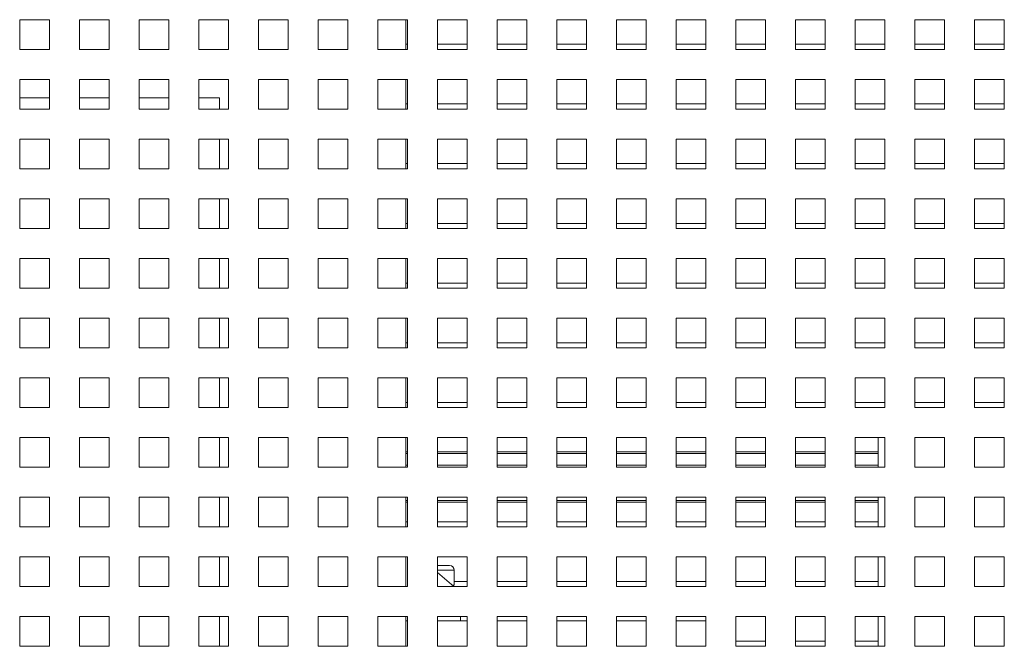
# Paper-space layout '4' of a CAD drawing. Header units: inches. Extents: x 1 to 109, y 1 to 85.
# Tile 13 of 49: x 53.1 to 58.6, y 23.7 to 27.2. Entities that reach past the tile are written whole.
import ezdxf

# ---------------------------------------------------------------- set-up
doc = ezdxf.new("R2010")
doc.units = ezdxf.units.IN
doc.header["$MEASUREMENT"] = 0

psp = doc.layouts.new('4')

# ---------------------------------------------------------------- linework, layer by layer
at = {"color": 7, "linetype": 'Continuous', "lineweight": 15, "ltscale": 5}
for p, q in [((53.0976, 27.202), (53.0976, 27.0354)), ((53.2642, 27.202), (53.0976, 27.202)), ((53.2642, 27.0354), (53.2642, 27.202)), ((53.4309, 27.202), (53.4309, 27.0354)), ((53.5976, 27.202), (53.4309, 27.202)), ((53.5976, 27.0354), (53.5976, 27.202)), ((53.7642, 27.202), (53.7642, 27.0354)), ((53.9309, 27.202), (53.7642, 27.202)), ((53.9309, 27.0354), (53.9309, 27.202)), ((54.0976, 27.202), (54.0976, 27.0354)), ((54.2642, 27.202), (54.0976, 27.202)), ((54.2642, 27.0354), (54.2642, 27.202)), ((54.4309, 27.202), (54.4309, 27.0354)), ((54.5976, 27.202), (54.4309, 27.202)), ((54.5976, 27.0354), (54.5976, 27.202)), ((54.7642, 27.202), (54.7642, 27.0354)), ((54.9309, 27.202), (54.7642, 27.202)), ((54.9309, 27.0354), (54.9309, 27.202)), ((55.0976, 27.202), (55.0976, 27.0354)), ((55.2642, 27.202), (55.0976, 27.202)), ((55.2551, 27.202), (55.2551, 27.0354)), ((55.2642, 27.0354), (55.2642, 27.202)), ((55.4309, 27.202), (55.4309, 27.0354)), ((55.5976, 27.202), (55.4309, 27.202)), ((55.5976, 27.0354), (55.5976, 27.202)), ((55.7642, 27.202), (55.7642, 27.0354)), ((55.9309, 27.202), (55.7642, 27.202)), ((55.9309, 27.0354), (55.9309, 27.202)), ((56.0976, 27.202), (56.0976, 27.0354)), ((56.2642, 27.202), (56.0976, 27.202)), ((56.2642, 27.0354), (56.2642, 27.202)), ((56.4309, 27.202), (56.4309, 27.0354)), ((56.5976, 27.202), (56.4309, 27.202)), ((56.5976, 27.0354), (56.5976, 27.202)), ((56.7642, 27.202), (56.7642, 27.0354)), ((56.9309, 27.202), (56.7642, 27.202)), ((56.9309, 27.0354), (56.9309, 27.202)), ((57.0976, 27.202), (57.0976, 27.0354)), ((57.2642, 27.202), (57.0976, 27.202)), ((57.2642, 27.0354), (57.2642, 27.202)), ((57.4309, 27.202), (57.4309, 27.0354)), ((57.5976, 27.202), (57.4309, 27.202)), ((57.5976, 27.0354), (57.5976, 27.202)), ((57.7642, 27.202), (57.7642, 27.0354)), ((57.9309, 27.202), (57.7642, 27.202)), ((57.9309, 27.0354), (57.9309, 27.202)), ((58.0976, 27.202), (58.0976, 27.0354)), ((58.2642, 27.202), (58.0976, 27.202)), ((58.2642, 27.0354), (58.2642, 27.202)), ((58.4309, 27.202), (58.4309, 27.0354)), ((58.5976, 27.202), (58.4309, 27.202)), ((58.5976, 27.0354), (58.5976, 27.202)), ((55.2642, 27.0645), (55.2551, 27.0645)), ((55.5976, 27.0645), (55.4311, 27.0645)), ((55.4311, 27.0645), (55.4311, 27.0354)), ((55.9309, 27.0645), (55.7644, 27.0645)), ((55.7644, 27.0645), (55.7644, 27.0354)), ((56.2642, 27.0645), (56.0977, 27.0645)), ((56.0977, 27.0645), (56.0977, 27.0354)), ((56.5976, 27.0645), (56.4311, 27.0645)), ((56.4311, 27.0645), (56.4311, 27.0354)), ((56.9309, 27.0645), (56.7644, 27.0645)), ((56.7644, 27.0645), (56.7644, 27.0354)), ((57.2642, 27.0645), (57.0977, 27.0645)), ((57.0977, 27.0645), (57.0977, 27.0354)), ((57.5976, 27.0645), (57.4311, 27.0645)), ((57.4311, 27.0645), (57.4311, 27.0354)), ((57.9309, 27.0645), (57.7644, 27.0645)), ((57.7644, 27.0645), (57.7644, 27.0354)), ((58.2642, 27.0645), (58.0977, 27.0645)), ((58.0977, 27.0645), (58.0977, 27.0354)), ((58.5976, 27.0645), (58.4311, 27.0645)), ((58.4311, 27.0645), (58.4311, 27.0354)), ((53.0976, 27.0354), (53.2642, 27.0354)), ((53.4309, 27.0354), (53.5976, 27.0354)), ((53.7642, 27.0354), (53.9309, 27.0354)), ((54.0976, 27.0354), (54.2642, 27.0354)), ((54.4309, 27.0354), (54.5976, 27.0354)), ((54.7642, 27.0354), (54.9309, 27.0354)), ((55.0976, 27.0354), (55.2642, 27.0354)), ((55.4309, 27.0354), (55.5976, 27.0354)), ((55.7642, 27.0354), (55.9309, 27.0354)), ((56.0976, 27.0354), (56.2642, 27.0354)), ((56.4309, 27.0354), (56.5976, 27.0354)), ((56.7642, 27.0354), (56.9309, 27.0354)), ((57.0976, 27.0354), (57.2642, 27.0354)), ((57.4309, 27.0354), (57.5976, 27.0354)), ((57.7642, 27.0354), (57.9309, 27.0354)), ((58.0976, 27.0354), (58.2642, 27.0354)), ((58.4309, 27.0354), (58.5976, 27.0354)), ((53.0976, 26.8687), (53.0976, 26.702)), ((53.2642, 26.8687), (53.0976, 26.8687)), ((53.2642, 26.702), (53.2642, 26.8687)), ((53.4309, 26.8687), (53.4309, 26.702)), ((53.5976, 26.8687), (53.4309, 26.8687)), ((53.5976, 26.702), (53.5976, 26.8687)), ((53.7642, 26.8687), (53.7642, 26.702)), ((53.9309, 26.8687), (53.7642, 26.8687)), ((53.9309, 26.702), (53.9309, 26.8687)), ((54.0976, 26.8687), (54.0976, 26.702)), ((54.2642, 26.8687), (54.0976, 26.8687)), ((54.2642, 26.702), (54.2642, 26.8687)), ((54.4309, 26.8687), (54.4309, 26.702)), ((54.5976, 26.8687), (54.4309, 26.8687)), ((54.5976, 26.702), (54.5976, 26.8687)), ((54.7642, 26.8687), (54.7642, 26.702)), ((54.9309, 26.8687), (54.7642, 26.8687)), ((54.9309, 26.702), (54.9309, 26.8687)), ((55.0976, 26.8687), (55.0976, 26.702)), ((55.2642, 26.8687), (55.0976, 26.8687)), ((55.2551, 26.8687), (55.2551, 26.702)), ((55.2642, 26.702), (55.2642, 26.8687)), ((55.4309, 26.8687), (55.4309, 26.702)), ((55.5976, 26.8687), (55.4309, 26.8687)), ((55.5976, 26.702), (55.5976, 26.8687)), ((55.7642, 26.8687), (55.7642, 26.702)), ((55.9309, 26.8687), (55.7642, 26.8687)), ((55.9309, 26.702), (55.9309, 26.8687)), ((56.0976, 26.8687), (56.0976, 26.702)), ((56.2642, 26.8687), (56.0976, 26.8687)), ((56.2642, 26.702), (56.2642, 26.8687)), ((56.4309, 26.8687), (56.4309, 26.702)), ((56.5976, 26.8687), (56.4309, 26.8687)), ((56.5976, 26.702), (56.5976, 26.8687)), ((56.7642, 26.8687), (56.7642, 26.702)), ((56.9309, 26.8687), (56.7642, 26.8687)), ((56.9309, 26.702), (56.9309, 26.8687)), ((57.0976, 26.8687), (57.0976, 26.702)), ((57.2642, 26.8687), (57.0976, 26.8687)), ((57.2642, 26.702), (57.2642, 26.8687)), ((57.4309, 26.8687), (57.4309, 26.702)), ((57.5976, 26.8687), (57.4309, 26.8687)), ((57.5976, 26.702), (57.5976, 26.8687)), ((57.7642, 26.8687), (57.7642, 26.702)), ((57.9309, 26.8687), (57.7642, 26.8687)), ((57.9309, 26.702), (57.9309, 26.8687)), ((58.0976, 26.8687), (58.0976, 26.702)), ((58.2642, 26.8687), (58.0976, 26.8687)), ((58.2642, 26.702), (58.2642, 26.8687)), ((58.4309, 26.8687), (58.4309, 26.702)), ((58.5976, 26.8687), (58.4309, 26.8687)), ((58.5976, 26.702), (58.5976, 26.8687)), ((53.0976, 26.7662), (53.2642, 26.7662)), ((53.4309, 26.7662), (53.5976, 26.7662)), ((53.7642, 26.7662), (53.9309, 26.7662)), ((54.0976, 26.7662), (54.2134, 26.7662)), ((54.2134, 26.7662), (54.2134, 26.702)), ((55.2642, 26.7312), (55.2551, 26.7312)), ((55.5976, 26.7312), (55.4311, 26.7312)), ((55.4311, 26.7312), (55.4311, 26.702)), ((55.9309, 26.7312), (55.7644, 26.7312)), ((55.7644, 26.7312), (55.7644, 26.702)), ((56.2642, 26.7312), (56.0977, 26.7312)), ((56.0977, 26.7312), (56.0977, 26.702)), ((56.5976, 26.7312), (56.4311, 26.7312)), ((56.4311, 26.7312), (56.4311, 26.702)), ((56.9309, 26.7312), (56.7644, 26.7312)), ((56.7644, 26.7312), (56.7644, 26.702)), ((57.2642, 26.7312), (57.0977, 26.7312)), ((57.0977, 26.7312), (57.0977, 26.702)), ((57.5976, 26.7312), (57.4311, 26.7312)), ((57.4311, 26.7312), (57.4311, 26.702)), ((57.9309, 26.7312), (57.7644, 26.7312)), ((57.7644, 26.7312), (57.7644, 26.702)), ((58.2642, 26.7312), (58.0977, 26.7312)), ((58.0977, 26.7312), (58.0977, 26.702)), ((58.5976, 26.7312), (58.4311, 26.7312)), ((58.4311, 26.7312), (58.4311, 26.702)), ((53.0976, 26.702), (53.2642, 26.702)), ((53.4309, 26.702), (53.5976, 26.702)), ((53.7642, 26.702), (53.9309, 26.702)), ((54.0976, 26.702), (54.2642, 26.702)), ((54.4309, 26.702), (54.5976, 26.702)), ((54.7642, 26.702), (54.9309, 26.702)), ((55.0976, 26.702), (55.2642, 26.702)), ((55.4309, 26.702), (55.5976, 26.702)), ((55.7642, 26.702), (55.9309, 26.702)), ((56.0976, 26.702), (56.2642, 26.702)), ((56.4309, 26.702), (56.5976, 26.702)), ((56.7642, 26.702), (56.9309, 26.702)), ((57.0976, 26.702), (57.2642, 26.702)), ((57.4309, 26.702), (57.5976, 26.702)), ((57.7642, 26.702), (57.9309, 26.702)), ((58.0976, 26.702), (58.2642, 26.702)), ((58.4309, 26.702), (58.5976, 26.702)), ((53.0976, 26.5354), (53.0976, 26.3687)), ((53.2642, 26.5354), (53.0976, 26.5354)), ((53.2642, 26.3687), (53.2642, 26.5354)), ((53.4309, 26.5354), (53.4309, 26.3687)), ((53.5976, 26.5354), (53.4309, 26.5354)), ((53.5976, 26.3687), (53.5976, 26.5354)), ((53.7642, 26.5354), (53.7642, 26.3687)), ((53.9309, 26.5354), (53.7642, 26.5354)), ((53.9309, 26.3687), (53.9309, 26.5354)), ((54.0976, 26.5354), (54.0976, 26.3687)), ((54.2642, 26.5354), (54.0976, 26.5354)), ((54.2134, 26.5354), (54.2134, 26.3687)), ((54.2642, 26.3687), (54.2642, 26.5354)), ((54.4309, 26.5354), (54.4309, 26.3687)), ((54.5976, 26.5354), (54.4309, 26.5354)), ((54.5976, 26.3687), (54.5976, 26.5354)), ((54.7642, 26.5354), (54.7642, 26.3687)), ((54.9309, 26.5354), (54.7642, 26.5354)), ((54.9309, 26.3687), (54.9309, 26.5354)), ((55.0976, 26.5354), (55.0976, 26.3687)), ((55.2642, 26.5354), (55.0976, 26.5354)), ((55.2551, 26.5354), (55.2551, 26.3687)), ((55.2642, 26.3687), (55.2642, 26.5354)), ((55.4309, 26.5354), (55.4309, 26.3687)), ((55.5976, 26.5354), (55.4309, 26.5354)), ((55.5976, 26.3687), (55.5976, 26.5354)), ((55.7642, 26.5354), (55.7642, 26.3687)), ((55.9309, 26.5354), (55.7642, 26.5354)), ((55.9309, 26.3687), (55.9309, 26.5354)), ((56.0976, 26.5354), (56.0976, 26.3687)), ((56.2642, 26.5354), (56.0976, 26.5354)), ((56.2642, 26.3687), (56.2642, 26.5354)), ((56.4309, 26.5354), (56.4309, 26.3687)), ((56.5976, 26.5354), (56.4309, 26.5354)), ((56.5976, 26.3687), (56.5976, 26.5354)), ((56.7642, 26.5354), (56.7642, 26.3687)), ((56.9309, 26.5354), (56.7642, 26.5354)), ((56.9309, 26.3687), (56.9309, 26.5354)), ((57.0976, 26.5354), (57.0976, 26.3687)), ((57.2642, 26.5354), (57.0976, 26.5354)), ((57.2642, 26.3687), (57.2642, 26.5354)), ((57.4309, 26.5354), (57.4309, 26.3687)), ((57.5976, 26.5354), (57.4309, 26.5354)), ((57.5976, 26.3687), (57.5976, 26.5354)), ((57.7642, 26.5354), (57.7642, 26.3687)), ((57.9309, 26.5354), (57.7642, 26.5354)), ((57.9309, 26.3687), (57.9309, 26.5354)), ((58.0976, 26.5354), (58.0976, 26.3687)), ((58.2642, 26.5354), (58.0976, 26.5354)), ((58.2642, 26.3687), (58.2642, 26.5354)), ((58.4309, 26.5354), (58.4309, 26.3687)), ((58.5976, 26.5354), (58.4309, 26.5354)), ((58.5976, 26.3687), (58.5976, 26.5354)), ((53.0976, 26.3687), (53.2642, 26.3687)), ((53.4309, 26.3687), (53.5976, 26.3687)), ((53.7642, 26.3687), (53.9309, 26.3687)), ((54.0976, 26.3687), (54.2642, 26.3687)), ((54.4309, 26.3687), (54.5976, 26.3687)), ((54.7642, 26.3687), (54.9309, 26.3687)), ((55.0976, 26.3687), (55.2642, 26.3687)), ((55.2642, 26.3979), (55.2551, 26.3979)), ((55.4309, 26.3687), (55.5976, 26.3687)), ((55.5976, 26.3979), (55.4311, 26.3979)), ((55.4311, 26.3979), (55.4311, 26.3687)), ((55.7642, 26.3687), (55.9309, 26.3687)), ((55.9309, 26.3979), (55.7644, 26.3979)), ((55.7644, 26.3979), (55.7644, 26.3687)), ((56.0976, 26.3687), (56.2642, 26.3687)), ((56.2642, 26.3979), (56.0977, 26.3979)), ((56.0977, 26.3979), (56.0977, 26.3687)), ((56.4309, 26.3687), (56.5976, 26.3687)), ((56.5976, 26.3979), (56.4311, 26.3979)), ((56.4311, 26.3979), (56.4311, 26.3687)), ((56.7642, 26.3687), (56.9309, 26.3687)), ((56.9309, 26.3979), (56.7644, 26.3979)), ((56.7644, 26.3979), (56.7644, 26.3687)), ((57.0976, 26.3687), (57.2642, 26.3687)), ((57.2642, 26.3979), (57.0977, 26.3979)), ((57.0977, 26.3979), (57.0977, 26.3687)), ((57.4309, 26.3687), (57.5976, 26.3687)), ((57.5976, 26.3979), (57.4311, 26.3979)), ((57.4311, 26.3979), (57.4311, 26.3687)), ((57.7642, 26.3687), (57.9309, 26.3687)), ((57.9309, 26.3979), (57.7644, 26.3979)), ((57.7644, 26.3979), (57.7644, 26.3687)), ((58.0976, 26.3687), (58.2642, 26.3687)), ((58.2642, 26.3979), (58.0977, 26.3979)), ((58.0977, 26.3979), (58.0977, 26.3687)), ((58.4309, 26.3687), (58.5976, 26.3687)), ((58.5976, 26.3979), (58.4311, 26.3979)), ((58.4311, 26.3979), (58.4311, 26.3687)), ((53.0976, 26.202), (53.0976, 26.0354)), ((53.2642, 26.202), (53.0976, 26.202)), ((53.2642, 26.0354), (53.2642, 26.202)), ((53.4309, 26.202), (53.4309, 26.0354)), ((53.5976, 26.202), (53.4309, 26.202)), ((53.5976, 26.0354), (53.5976, 26.202)), ((53.7642, 26.202), (53.7642, 26.0354)), ((53.9309, 26.202), (53.7642, 26.202)), ((53.9309, 26.0354), (53.9309, 26.202)), ((54.0976, 26.202), (54.0976, 26.0354)), ((54.2642, 26.202), (54.0976, 26.202)), ((54.2134, 26.202), (54.2134, 26.0354)), ((54.2642, 26.0354), (54.2642, 26.202)), ((54.4309, 26.202), (54.4309, 26.0354)), ((54.5976, 26.202), (54.4309, 26.202)), ((54.5976, 26.0354), (54.5976, 26.202)), ((54.7642, 26.202), (54.7642, 26.0354)), ((54.9309, 26.202), (54.7642, 26.202)), ((54.9309, 26.0354), (54.9309, 26.202)), ((55.0976, 26.202), (55.0976, 26.0354)), ((55.2642, 26.202), (55.0976, 26.202)), ((55.2551, 26.202), (55.2551, 26.0354)), ((55.2642, 26.0354), (55.2642, 26.202)), ((55.4309, 26.202), (55.4309, 26.0354)), ((55.5976, 26.202), (55.4309, 26.202)), ((55.5976, 26.0354), (55.5976, 26.202)), ((55.7642, 26.202), (55.7642, 26.0354)), ((55.9309, 26.202), (55.7642, 26.202)), ((55.9309, 26.0354), (55.9309, 26.202)), ((56.0976, 26.202), (56.0976, 26.0354)), ((56.2642, 26.202), (56.0976, 26.202)), ((56.2642, 26.0354), (56.2642, 26.202)), ((56.4309, 26.202), (56.4309, 26.0354)), ((56.5976, 26.202), (56.4309, 26.202)), ((56.5976, 26.0354), (56.5976, 26.202)), ((56.7642, 26.202), (56.7642, 26.0354)), ((56.9309, 26.202), (56.7642, 26.202)), ((56.9309, 26.0354), (56.9309, 26.202)), ((57.0976, 26.202), (57.0976, 26.0354)), ((57.2642, 26.202), (57.0976, 26.202)), ((57.2642, 26.0354), (57.2642, 26.202)), ((57.4309, 26.202), (57.4309, 26.0354)), ((57.5976, 26.202), (57.4309, 26.202)), ((57.5976, 26.0354), (57.5976, 26.202)), ((57.7642, 26.202), (57.7642, 26.0354)), ((57.9309, 26.202), (57.7642, 26.202)), ((57.9309, 26.0354), (57.9309, 26.202)), ((58.0976, 26.202), (58.0976, 26.0354)), ((58.2642, 26.202), (58.0976, 26.202)), ((58.2642, 26.0354), (58.2642, 26.202)), ((58.4309, 26.202), (58.4309, 26.0354)), ((58.5976, 26.202), (58.4309, 26.202)), ((58.5976, 26.0354), (58.5976, 26.202)), ((53.0976, 26.0354), (53.2642, 26.0354)), ((53.4309, 26.0354), (53.5976, 26.0354)), ((53.7642, 26.0354), (53.9309, 26.0354)), ((54.0976, 26.0354), (54.2642, 26.0354)), ((54.4309, 26.0354), (54.5976, 26.0354)), ((54.7642, 26.0354), (54.9309, 26.0354)), ((55.0976, 26.0354), (55.2642, 26.0354)), ((55.2642, 26.0645), (55.2551, 26.0645)), ((55.4309, 26.0354), (55.5976, 26.0354)), ((55.5976, 26.0645), (55.4311, 26.0645)), ((55.4311, 26.0645), (55.4311, 26.0354)), ((55.7642, 26.0354), (55.9309, 26.0354)), ((55.9309, 26.0645), (55.7644, 26.0645)), ((55.7644, 26.0645), (55.7644, 26.0354)), ((56.0976, 26.0354), (56.2642, 26.0354)), ((56.2642, 26.0645), (56.0977, 26.0645)), ((56.0977, 26.0645), (56.0977, 26.0354)), ((56.4309, 26.0354), (56.5976, 26.0354)), ((56.5976, 26.0645), (56.4311, 26.0645)), ((56.4311, 26.0645), (56.4311, 26.0354)), ((56.7642, 26.0354), (56.9309, 26.0354)), ((56.9309, 26.0645), (56.7644, 26.0645)), ((56.7644, 26.0645), (56.7644, 26.0354)), ((57.0976, 26.0354), (57.2642, 26.0354)), ((57.2642, 26.0645), (57.0977, 26.0645)), ((57.0977, 26.0645), (57.0977, 26.0354)), ((57.4309, 26.0354), (57.5976, 26.0354)), ((57.5976, 26.0645), (57.4311, 26.0645)), ((57.4311, 26.0645), (57.4311, 26.0354)), ((57.7642, 26.0354), (57.9309, 26.0354)), ((57.9309, 26.0645), (57.7644, 26.0645)), ((57.7644, 26.0645), (57.7644, 26.0354)), ((58.0976, 26.0354), (58.2642, 26.0354)), ((58.2642, 26.0645), (58.0977, 26.0645)), ((58.0977, 26.0645), (58.0977, 26.0354)), ((58.4309, 26.0354), (58.5976, 26.0354)), ((58.5976, 26.0645), (58.4311, 26.0645)), ((58.4311, 26.0645), (58.4311, 26.0354)), ((53.0976, 25.8687), (53.0976, 25.702)), ((53.2642, 25.8687), (53.0976, 25.8687)), ((53.2642, 25.702), (53.2642, 25.8687)), ((53.4309, 25.8687), (53.4309, 25.702)), ((53.5976, 25.8687), (53.4309, 25.8687)), ((53.5976, 25.702), (53.5976, 25.8687)), ((53.7642, 25.8687), (53.7642, 25.702)), ((53.9309, 25.8687), (53.7642, 25.8687)), ((53.9309, 25.702), (53.9309, 25.8687)), ((54.0976, 25.8687), (54.0976, 25.702)), ((54.2642, 25.8687), (54.0976, 25.8687)), ((54.2134, 25.8687), (54.2134, 25.702)), ((54.2642, 25.702), (54.2642, 25.8687)), ((54.4309, 25.8687), (54.4309, 25.702)), ((54.5976, 25.8687), (54.4309, 25.8687)), ((54.5976, 25.702), (54.5976, 25.8687)), ((54.7642, 25.8687), (54.7642, 25.702)), ((54.9309, 25.8687), (54.7642, 25.8687)), ((54.9309, 25.702), (54.9309, 25.8687)), ((55.0976, 25.8687), (55.0976, 25.702)), ((55.2642, 25.8687), (55.0976, 25.8687)), ((55.2551, 25.8687), (55.2551, 25.702)), ((55.2642, 25.702), (55.2642, 25.8687)), ((55.4309, 25.8687), (55.4309, 25.702)), ((55.5976, 25.8687), (55.4309, 25.8687)), ((55.5976, 25.702), (55.5976, 25.8687)), ((55.7642, 25.8687), (55.7642, 25.702)), ((55.9309, 25.8687), (55.7642, 25.8687)), ((55.9309, 25.702), (55.9309, 25.8687)), ((56.0976, 25.8687), (56.0976, 25.702)), ((56.2642, 25.8687), (56.0976, 25.8687)), ((56.2642, 25.702), (56.2642, 25.8687)), ((56.4309, 25.8687), (56.4309, 25.702)), ((56.5976, 25.8687), (56.4309, 25.8687)), ((56.5976, 25.702), (56.5976, 25.8687)), ((56.7642, 25.8687), (56.7642, 25.702)), ((56.9309, 25.8687), (56.7642, 25.8687)), ((56.9309, 25.702), (56.9309, 25.8687)), ((57.0976, 25.8687), (57.0976, 25.702)), ((57.2642, 25.8687), (57.0976, 25.8687)), ((57.2642, 25.702), (57.2642, 25.8687)), ((57.4309, 25.8687), (57.4309, 25.702)), ((57.5976, 25.8687), (57.4309, 25.8687)), ((57.5976, 25.702), (57.5976, 25.8687)), ((57.7642, 25.8687), (57.7642, 25.702)), ((57.9309, 25.8687), (57.7642, 25.8687)), ((57.9309, 25.702), (57.9309, 25.8687)), ((58.0976, 25.8687), (58.0976, 25.702)), ((58.2642, 25.8687), (58.0976, 25.8687)), ((58.2642, 25.702), (58.2642, 25.8687)), ((58.4309, 25.8687), (58.4309, 25.702)), ((58.5976, 25.8687), (58.4309, 25.8687)), ((58.5976, 25.702), (58.5976, 25.8687)), ((53.0976, 25.702), (53.2642, 25.702)), ((53.4309, 25.702), (53.5976, 25.702)), ((53.7642, 25.702), (53.9309, 25.702)), ((54.0976, 25.702), (54.2642, 25.702)), ((54.4309, 25.702), (54.5976, 25.702)), ((54.7642, 25.702), (54.9309, 25.702)), ((55.0976, 25.702), (55.2642, 25.702)), ((55.2642, 25.7312), (55.2551, 25.7312)), ((55.4309, 25.702), (55.5976, 25.702)), ((55.5976, 25.7312), (55.4311, 25.7312)), ((55.4311, 25.7312), (55.4311, 25.702)), ((55.7642, 25.702), (55.9309, 25.702)), ((55.9309, 25.7312), (55.7644, 25.7312)), ((55.7644, 25.7312), (55.7644, 25.702)), ((56.0976, 25.702), (56.2642, 25.702)), ((56.2642, 25.7312), (56.0977, 25.7312)), ((56.0977, 25.7312), (56.0977, 25.702)), ((56.4309, 25.702), (56.5976, 25.702)), ((56.5976, 25.7312), (56.4311, 25.7312)), ((56.4311, 25.7312), (56.4311, 25.702)), ((56.7642, 25.702), (56.9309, 25.702)), ((56.9309, 25.7312), (56.7644, 25.7312)), ((56.7644, 25.7312), (56.7644, 25.702)), ((57.0976, 25.702), (57.2642, 25.702)), ((57.2642, 25.7312), (57.0977, 25.7312)), ((57.0977, 25.7312), (57.0977, 25.702)), ((57.4309, 25.702), (57.5976, 25.702)), ((57.5976, 25.7312), (57.4311, 25.7312)), ((57.4311, 25.7312), (57.4311, 25.702)), ((57.7642, 25.702), (57.9309, 25.702)), ((57.9309, 25.7312), (57.7644, 25.7312)), ((57.7644, 25.7312), (57.7644, 25.702)), ((58.0976, 25.702), (58.2642, 25.702)), ((58.2642, 25.7312), (58.0977, 25.7312)), ((58.0977, 25.7312), (58.0977, 25.702)), ((58.4309, 25.702), (58.5976, 25.702)), ((58.5976, 25.7312), (58.4311, 25.7312)), ((58.4311, 25.7312), (58.4311, 25.702)), ((53.0976, 25.5354), (53.0976, 25.3687)), ((53.2642, 25.5354), (53.0976, 25.5354)), ((53.2642, 25.3687), (53.2642, 25.5354)), ((53.4309, 25.5354), (53.4309, 25.3687)), ((53.5976, 25.5354), (53.4309, 25.5354)), ((53.5976, 25.3687), (53.5976, 25.5354)), ((53.7642, 25.5354), (53.7642, 25.3687)), ((53.9309, 25.5354), (53.7642, 25.5354)), ((53.9309, 25.3687), (53.9309, 25.5354)), ((54.0976, 25.5354), (54.0976, 25.3687)), ((54.2642, 25.5354), (54.0976, 25.5354)), ((54.2134, 25.5354), (54.2134, 25.3687)), ((54.2642, 25.3687), (54.2642, 25.5354)), ((54.4309, 25.5354), (54.4309, 25.3687)), ((54.5976, 25.5354), (54.4309, 25.5354)), ((54.5976, 25.3687), (54.5976, 25.5354)), ((54.7642, 25.5354), (54.7642, 25.3687)), ((54.9309, 25.5354), (54.7642, 25.5354)), ((54.9309, 25.3687), (54.9309, 25.5354)), ((55.0976, 25.5354), (55.0976, 25.3687)), ((55.2642, 25.5354), (55.0976, 25.5354)), ((55.2551, 25.5354), (55.2551, 25.3687)), ((55.2642, 25.3687), (55.2642, 25.5354)), ((55.4309, 25.5354), (55.4309, 25.3687)), ((55.5976, 25.5354), (55.4309, 25.5354)), ((55.5976, 25.3687), (55.5976, 25.5354)), ((55.7642, 25.5354), (55.7642, 25.3687)), ((55.9309, 25.5354), (55.7642, 25.5354)), ((55.9309, 25.3687), (55.9309, 25.5354)), ((56.0976, 25.5354), (56.0976, 25.3687)), ((56.2642, 25.5354), (56.0976, 25.5354)), ((56.2642, 25.3687), (56.2642, 25.5354)), ((56.4309, 25.5354), (56.4309, 25.3687)), ((56.5976, 25.5354), (56.4309, 25.5354)), ((56.5976, 25.3687), (56.5976, 25.5354)), ((56.7642, 25.5354), (56.7642, 25.3687)), ((56.9309, 25.5354), (56.7642, 25.5354)), ((56.9309, 25.3687), (56.9309, 25.5354)), ((57.0976, 25.5354), (57.0976, 25.3687)), ((57.2642, 25.5354), (57.0976, 25.5354)), ((57.2642, 25.3687), (57.2642, 25.5354)), ((57.4309, 25.5354), (57.4309, 25.3687)), ((57.5976, 25.5354), (57.4309, 25.5354)), ((57.5976, 25.3687), (57.5976, 25.5354)), ((57.7642, 25.5354), (57.7642, 25.3687)), ((57.9309, 25.5354), (57.7642, 25.5354)), ((57.9309, 25.3687), (57.9309, 25.5354)), ((58.0976, 25.5354), (58.0976, 25.3687)), ((58.2642, 25.5354), (58.0976, 25.5354)), ((58.2642, 25.3687), (58.2642, 25.5354)), ((58.4309, 25.5354), (58.4309, 25.3687)), ((58.5976, 25.5354), (58.4309, 25.5354)), ((58.5976, 25.3687), (58.5976, 25.5354)), ((53.0976, 25.3687), (53.2642, 25.3687)), ((53.4309, 25.3687), (53.5976, 25.3687)), ((53.7642, 25.3687), (53.9309, 25.3687)), ((54.0976, 25.3687), (54.2642, 25.3687)), ((54.4309, 25.3687), (54.5976, 25.3687)), ((54.7642, 25.3687), (54.9309, 25.3687)), ((55.0976, 25.3687), (55.2642, 25.3687)), ((55.2642, 25.3979), (55.2551, 25.3979)), ((55.4309, 25.3687), (55.5976, 25.3687)), ((55.5976, 25.3979), (55.4311, 25.3979)), ((55.4311, 25.3979), (55.4311, 25.3687)), ((55.7642, 25.3687), (55.9309, 25.3687)), ((55.9309, 25.3979), (55.7644, 25.3979)), ((55.7644, 25.3979), (55.7644, 25.3687)), ((56.0976, 25.3687), (56.2642, 25.3687)), ((56.2642, 25.3979), (56.0977, 25.3979)), ((56.0977, 25.3979), (56.0977, 25.3687)), ((56.4309, 25.3687), (56.5976, 25.3687)), ((56.5976, 25.3979), (56.4311, 25.3979)), ((56.4311, 25.3979), (56.4311, 25.3687)), ((56.7642, 25.3687), (56.9309, 25.3687)), ((56.9309, 25.3979), (56.7644, 25.3979)), ((56.7644, 25.3979), (56.7644, 25.3687)), ((57.0976, 25.3687), (57.2642, 25.3687)), ((57.2642, 25.3979), (57.0977, 25.3979)), ((57.0977, 25.3979), (57.0977, 25.3687)), ((57.4309, 25.3687), (57.5976, 25.3687)), ((57.5976, 25.3979), (57.4311, 25.3979)), ((57.4311, 25.3979), (57.4311, 25.3687)), ((57.7642, 25.3687), (57.9309, 25.3687)), ((57.9309, 25.3979), (57.7644, 25.3979)), ((57.7644, 25.3979), (57.7644, 25.3687)), ((58.0976, 25.3687), (58.2642, 25.3687)), ((58.2642, 25.3979), (58.0977, 25.3979)), ((58.0977, 25.3979), (58.0977, 25.3687)), ((58.4309, 25.3687), (58.5976, 25.3687)), ((58.5976, 25.3979), (58.4311, 25.3979)), ((58.4311, 25.3979), (58.4311, 25.3687)), ((53.0976, 25.202), (53.0976, 25.0354)), ((53.2642, 25.202), (53.0976, 25.202)), ((53.2642, 25.0354), (53.2642, 25.202)), ((53.4309, 25.202), (53.4309, 25.0354)), ((53.5976, 25.202), (53.4309, 25.202)), ((53.5976, 25.0354), (53.5976, 25.202)), ((53.7642, 25.202), (53.7642, 25.0354)), ((53.9309, 25.202), (53.7642, 25.202)), ((53.9309, 25.0354), (53.9309, 25.202)), ((54.0976, 25.202), (54.0976, 25.0354)), ((54.2642, 25.202), (54.0976, 25.202)), ((54.2134, 25.202), (54.2134, 25.0354)), ((54.2642, 25.0354), (54.2642, 25.202)), ((54.4309, 25.202), (54.4309, 25.0354)), ((54.5976, 25.202), (54.4309, 25.202)), ((54.5976, 25.0354), (54.5976, 25.202)), ((54.7642, 25.202), (54.7642, 25.0354)), ((54.9309, 25.202), (54.7642, 25.202)), ((54.9309, 25.0354), (54.9309, 25.202)), ((55.0976, 25.202), (55.0976, 25.0354)), ((55.2642, 25.202), (55.0976, 25.202)), ((55.2551, 25.202), (55.2551, 25.0354)), ((55.2642, 25.0354), (55.2642, 25.202)), ((55.4309, 25.202), (55.4309, 25.0354)), ((55.5976, 25.202), (55.4309, 25.202)), ((55.5976, 25.0354), (55.5976, 25.202)), ((55.7642, 25.202), (55.7642, 25.0354)), ((55.9309, 25.202), (55.7642, 25.202)), ((55.9309, 25.0354), (55.9309, 25.202)), ((56.0976, 25.202), (56.0976, 25.0354)), ((56.2642, 25.202), (56.0976, 25.202)), ((56.2642, 25.0354), (56.2642, 25.202)), ((56.4309, 25.202), (56.4309, 25.0354)), ((56.5976, 25.202), (56.4309, 25.202)), ((56.5976, 25.0354), (56.5976, 25.202)), ((56.7642, 25.202), (56.7642, 25.0354)), ((56.9309, 25.202), (56.7642, 25.202)), ((56.9309, 25.0354), (56.9309, 25.202)), ((57.0976, 25.202), (57.0976, 25.0354)), ((57.2642, 25.202), (57.0976, 25.202)), ((57.2642, 25.0354), (57.2642, 25.202)), ((57.4309, 25.202), (57.4309, 25.0354)), ((57.5976, 25.202), (57.4309, 25.202)), ((57.5976, 25.0354), (57.5976, 25.202)), ((57.7642, 25.202), (57.7642, 25.0354)), ((57.9309, 25.202), (57.7642, 25.202)), ((57.9309, 25.0354), (57.9309, 25.202)), ((58.0976, 25.202), (58.0976, 25.0354)), ((58.2642, 25.202), (58.0976, 25.202)), ((58.2642, 25.0354), (58.2642, 25.202)), ((58.4309, 25.202), (58.4309, 25.0354)), ((58.5976, 25.202), (58.4309, 25.202)), ((58.5976, 25.0354), (58.5976, 25.202)), ((53.0976, 25.0354), (53.2642, 25.0354)), ((53.4309, 25.0354), (53.5976, 25.0354)), ((53.7642, 25.0354), (53.9309, 25.0354)), ((54.0976, 25.0354), (54.2642, 25.0354)), ((54.4309, 25.0354), (54.5976, 25.0354)), ((54.7642, 25.0354), (54.9309, 25.0354)), ((55.0976, 25.0354), (55.2642, 25.0354)), ((55.2642, 25.0645), (55.2551, 25.0645)), ((55.4309, 25.0354), (55.5976, 25.0354)), ((55.5976, 25.0645), (55.4311, 25.0645)), ((55.4311, 25.0645), (55.4311, 25.0354)), ((55.7642, 25.0354), (55.9309, 25.0354)), ((55.9309, 25.0645), (55.7644, 25.0645)), ((55.7644, 25.0645), (55.7644, 25.0354)), ((56.0976, 25.0354), (56.2642, 25.0354)), ((56.2642, 25.0645), (56.0977, 25.0645)), ((56.0977, 25.0645), (56.0977, 25.0354)), ((56.4309, 25.0354), (56.5976, 25.0354)), ((56.5976, 25.0645), (56.4311, 25.0645)), ((56.4311, 25.0645), (56.4311, 25.0354)), ((56.7642, 25.0354), (56.9309, 25.0354)), ((56.9309, 25.0645), (56.7644, 25.0645)), ((56.7644, 25.0645), (56.7644, 25.0354)), ((57.0976, 25.0354), (57.2642, 25.0354)), ((57.2642, 25.0645), (57.0977, 25.0645)), ((57.0977, 25.0645), (57.0977, 25.0354)), ((57.4309, 25.0354), (57.5976, 25.0354)), ((57.5976, 25.0645), (57.4311, 25.0645)), ((57.4311, 25.0645), (57.4311, 25.0354)), ((57.7642, 25.0354), (57.9309, 25.0354)), ((57.9309, 25.0645), (57.7644, 25.0645)), ((57.7644, 25.0645), (57.7644, 25.0354)), ((58.0976, 25.0354), (58.2642, 25.0354)), ((58.2642, 25.0645), (58.0977, 25.0645)), ((58.0977, 25.0645), (58.0977, 25.0354)), ((58.4309, 25.0354), (58.5976, 25.0354)), ((58.5976, 25.0645), (58.4311, 25.0645)), ((58.4311, 25.0645), (58.4311, 25.0354)), ((53.0976, 24.8687), (53.0976, 24.702)), ((53.2642, 24.8687), (53.0976, 24.8687)), ((53.2642, 24.702), (53.2642, 24.8687)), ((53.4309, 24.8687), (53.4309, 24.702)), ((53.5976, 24.8687), (53.4309, 24.8687)), ((53.5976, 24.702), (53.5976, 24.8687)), ((53.7642, 24.8687), (53.7642, 24.702)), ((53.9309, 24.8687), (53.7642, 24.8687)), ((53.9309, 24.702), (53.9309, 24.8687)), ((54.0976, 24.8687), (54.0976, 24.702)), ((54.2642, 24.8687), (54.0976, 24.8687)), ((54.2134, 24.8687), (54.2134, 24.702)), ((54.2642, 24.702), (54.2642, 24.8687)), ((54.4309, 24.8687), (54.4309, 24.702)), ((54.5976, 24.8687), (54.4309, 24.8687)), ((54.5976, 24.702), (54.5976, 24.8687)), ((54.7642, 24.8687), (54.7642, 24.702)), ((54.9309, 24.8687), (54.7642, 24.8687)), ((54.9309, 24.702), (54.9309, 24.8687)), ((55.0976, 24.8687), (55.0976, 24.702)), ((55.2642, 24.8687), (55.0976, 24.8687)), ((55.2551, 24.8687), (55.2551, 24.702)), ((55.2642, 24.702), (55.2642, 24.8687)), ((55.4309, 24.8687), (55.4309, 24.702)), ((55.5976, 24.8687), (55.4309, 24.8687)), ((55.5976, 24.702), (55.5976, 24.8687)), ((55.7642, 24.8687), (55.7642, 24.702)), ((55.9309, 24.8687), (55.7642, 24.8687)), ((55.9309, 24.702), (55.9309, 24.8687)), ((56.0976, 24.8687), (56.0976, 24.702)), ((56.2642, 24.8687), (56.0976, 24.8687)), ((56.2642, 24.702), (56.2642, 24.8687)), ((56.4309, 24.8687), (56.4309, 24.702)), ((56.5976, 24.8687), (56.4309, 24.8687)), ((56.5976, 24.702), (56.5976, 24.8687)), ((56.7642, 24.8687), (56.7642, 24.702)), ((56.9309, 24.8687), (56.7642, 24.8687)), ((56.9309, 24.702), (56.9309, 24.8687)), ((57.0976, 24.8687), (57.0976, 24.702)), ((57.2642, 24.8687), (57.0976, 24.8687)), ((57.2642, 24.702), (57.2642, 24.8687)), ((57.4309, 24.8687), (57.4309, 24.702)), ((57.5976, 24.8687), (57.4309, 24.8687)), ((57.5976, 24.702), (57.5976, 24.8687)), ((57.7642, 24.8687), (57.7642, 24.702)), ((57.9309, 24.8687), (57.7642, 24.8687)), ((57.8934, 24.8687), (57.8934, 24.702)), ((57.9309, 24.702), (57.9309, 24.8687)), ((58.0976, 24.8687), (58.0976, 24.702)), ((58.2642, 24.8687), (58.0976, 24.8687)), ((58.2642, 24.702), (58.2642, 24.8687)), ((58.4309, 24.8687), (58.4309, 24.702)), ((58.5976, 24.8687), (58.4309, 24.8687)), ((58.5976, 24.702), (58.5976, 24.8687)), ((55.2642, 24.7879), (55.2551, 24.7879)), ((55.5976, 24.7879), (55.4309, 24.7879)), ((55.9309, 24.7879), (55.7642, 24.7879)), ((56.2642, 24.7879), (56.0976, 24.7879)), ((56.5976, 24.7879), (56.4309, 24.7879)), ((56.9309, 24.7879), (56.7642, 24.7879)), ((57.2642, 24.7879), (57.0976, 24.7879)), ((57.5976, 24.7879), (57.4309, 24.7879)), ((57.8934, 24.7879), (57.7642, 24.7879)), ((53.0976, 24.702), (53.2642, 24.702)), ((53.4309, 24.702), (53.5976, 24.702)), ((53.7642, 24.702), (53.9309, 24.702)), ((54.0976, 24.702), (54.2642, 24.702)), ((54.4309, 24.702), (54.5976, 24.702)), ((54.7642, 24.702), (54.9309, 24.702)), ((55.0976, 24.702), (55.2642, 24.702)), ((55.4309, 24.702), (55.5976, 24.702)), ((55.7642, 24.702), (55.9309, 24.702)), ((56.0976, 24.702), (56.2642, 24.702)), ((56.4309, 24.702), (56.5976, 24.702)), ((56.7642, 24.702), (56.9309, 24.702)), ((57.0976, 24.702), (57.2642, 24.702)), ((57.4309, 24.702), (57.5976, 24.702)), ((57.7642, 24.702), (57.9309, 24.702)), ((58.0976, 24.702), (58.2642, 24.702)), ((58.4309, 24.702), (58.5976, 24.702)), ((53.0976, 24.5354), (53.0976, 24.3687)), ((53.2642, 24.5354), (53.0976, 24.5354)), ((53.2642, 24.3687), (53.2642, 24.5354)), ((53.4309, 24.5354), (53.4309, 24.3687)), ((53.5976, 24.5354), (53.4309, 24.5354)), ((53.5976, 24.3687), (53.5976, 24.5354)), ((53.7642, 24.5354), (53.7642, 24.3687)), ((53.9309, 24.5354), (53.7642, 24.5354)), ((53.9309, 24.3687), (53.9309, 24.5354)), ((54.0976, 24.5354), (54.0976, 24.3687)), ((54.2642, 24.5354), (54.0976, 24.5354)), ((54.2134, 24.5354), (54.2134, 24.3687)), ((54.2642, 24.3687), (54.2642, 24.5354)), ((54.4309, 24.5354), (54.4309, 24.3687)), ((54.5976, 24.5354), (54.4309, 24.5354)), ((54.5976, 24.3687), (54.5976, 24.5354)), ((54.7642, 24.5354), (54.7642, 24.3687)), ((54.9309, 24.5354), (54.7642, 24.5354)), ((54.9309, 24.3687), (54.9309, 24.5354)), ((55.0976, 24.5354), (55.0976, 24.3687)), ((55.2642, 24.5354), (55.0976, 24.5354)), ((55.2551, 24.5354), (55.2551, 24.3687)), ((55.2642, 24.3687), (55.2642, 24.5354)), ((55.4309, 24.5354), (55.4309, 24.3687)), ((55.5976, 24.5354), (55.4309, 24.5354)), ((55.5976, 24.3687), (55.5976, 24.5354)), ((55.7642, 24.5354), (55.7642, 24.3687)), ((55.9309, 24.5354), (55.7642, 24.5354)), ((55.9309, 24.3687), (55.9309, 24.5354)), ((56.0976, 24.5354), (56.0976, 24.3687)), ((56.2642, 24.5354), (56.0976, 24.5354)), ((56.2642, 24.3687), (56.2642, 24.5354)), ((56.4309, 24.5354), (56.4309, 24.3687)), ((56.5976, 24.5354), (56.4309, 24.5354)), ((56.5976, 24.3687), (56.5976, 24.5354)), ((56.7642, 24.5354), (56.7642, 24.3687)), ((56.9309, 24.5354), (56.7642, 24.5354)), ((56.9309, 24.3687), (56.9309, 24.5354)), ((57.0976, 24.5354), (57.0976, 24.3687)), ((57.2642, 24.5354), (57.0976, 24.5354)), ((57.2642, 24.3687), (57.2642, 24.5354)), ((57.4309, 24.5354), (57.4309, 24.3687)), ((57.5976, 24.5354), (57.4309, 24.5354)), ((57.5976, 24.3687), (57.5976, 24.5354)), ((57.7642, 24.5354), (57.7642, 24.3687)), ((57.9309, 24.5354), (57.7642, 24.5354)), ((57.8934, 24.5354), (57.8934, 24.3687)), ((57.9309, 24.3687), (57.9309, 24.5354)), ((58.0976, 24.5354), (58.0976, 24.3687)), ((58.2642, 24.5354), (58.0976, 24.5354)), ((58.2642, 24.3687), (58.2642, 24.5354)), ((58.4309, 24.5354), (58.4309, 24.3687)), ((58.5976, 24.5354), (58.4309, 24.5354)), ((58.5976, 24.3687), (58.5976, 24.5354)), ((55.2551, 24.5079), (55.2642, 24.5079)), ((55.4309, 24.5079), (55.5976, 24.5079)), ((55.7642, 24.5079), (55.9309, 24.5079)), ((56.0976, 24.5079), (56.2642, 24.5079)), ((56.4309, 24.5079), (56.5976, 24.5079)), ((56.7642, 24.5079), (56.9309, 24.5079)), ((57.0976, 24.5079), (57.2642, 24.5079)), ((57.4309, 24.5079), (57.5976, 24.5079)), ((57.7642, 24.5079), (57.8934, 24.5079)), ((53.0976, 24.3687), (53.2642, 24.3687)), ((53.4309, 24.3687), (53.5976, 24.3687)), ((53.7642, 24.3687), (53.9309, 24.3687)), ((54.0976, 24.3687), (54.2642, 24.3687)), ((54.4309, 24.3687), (54.5976, 24.3687)), ((54.7642, 24.3687), (54.9309, 24.3687)), ((55.0976, 24.3687), (55.2642, 24.3687)), ((55.2642, 24.3979), (55.2551, 24.3979)), ((55.4309, 24.3687), (55.5976, 24.3687)), ((55.5976, 24.3979), (55.4311, 24.3979)), ((55.4311, 24.3979), (55.4311, 24.3687)), ((55.7642, 24.3687), (55.9309, 24.3687)), ((55.9309, 24.3979), (55.7644, 24.3979)), ((55.7644, 24.3979), (55.7644, 24.3687)), ((56.0976, 24.3687), (56.2642, 24.3687)), ((56.2642, 24.3979), (56.0977, 24.3979)), ((56.0977, 24.3979), (56.0977, 24.3687)), ((56.4309, 24.3687), (56.5976, 24.3687)), ((56.5976, 24.3979), (56.4311, 24.3979)), ((56.4311, 24.3979), (56.4311, 24.3687)), ((56.7642, 24.3687), (56.9309, 24.3687)), ((56.9309, 24.3979), (56.7644, 24.3979)), ((56.7644, 24.3979), (56.7644, 24.3687)), ((57.0976, 24.3687), (57.2642, 24.3687)), ((57.2642, 24.3979), (57.0977, 24.3979)), ((57.0977, 24.3979), (57.0977, 24.3687)), ((57.4309, 24.3687), (57.5976, 24.3687)), ((57.5976, 24.3979), (57.4311, 24.3979)), ((57.4311, 24.3979), (57.4311, 24.3687)), ((57.7642, 24.3687), (57.9309, 24.3687)), ((57.8934, 24.3979), (57.7644, 24.3979)), ((57.7644, 24.3979), (57.7644, 24.3687)), ((58.0976, 24.3687), (58.2642, 24.3687)), ((58.4309, 24.3687), (58.5976, 24.3687)), ((53.0976, 24.202), (53.0976, 24.0354)), ((53.2642, 24.202), (53.0976, 24.202)), ((53.2642, 24.0354), (53.2642, 24.202)), ((53.4309, 24.202), (53.4309, 24.0354)), ((53.5976, 24.202), (53.4309, 24.202)), ((53.5976, 24.0354), (53.5976, 24.202)), ((53.7642, 24.202), (53.7642, 24.0354)), ((53.9309, 24.202), (53.7642, 24.202)), ((53.9309, 24.0354), (53.9309, 24.202)), ((54.0976, 24.202), (54.0976, 24.0354)), ((54.2642, 24.202), (54.0976, 24.202)), ((54.2134, 24.202), (54.2134, 24.0354)), ((54.2642, 24.0354), (54.2642, 24.202)), ((54.4309, 24.202), (54.4309, 24.0354)), ((54.5976, 24.202), (54.4309, 24.202)), ((54.5976, 24.0354), (54.5976, 24.202)), ((54.7642, 24.202), (54.7642, 24.0354)), ((54.9309, 24.202), (54.7642, 24.202)), ((54.9309, 24.0354), (54.9309, 24.202)), ((55.0976, 24.202), (55.0976, 24.0354)), ((55.2642, 24.202), (55.0976, 24.202)), ((55.2551, 24.202), (55.2551, 24.0354)), ((55.2642, 24.0354), (55.2642, 24.202)), ((55.4309, 24.202), (55.4309, 24.0354)), ((55.5976, 24.202), (55.4309, 24.202)), ((55.5976, 24.0354), (55.5976, 24.202)), ((55.7642, 24.202), (55.7642, 24.0354)), ((55.9309, 24.202), (55.7642, 24.202)), ((55.9309, 24.0354), (55.9309, 24.202)), ((56.0976, 24.202), (56.0976, 24.0354)), ((56.2642, 24.202), (56.0976, 24.202)), ((56.2642, 24.0354), (56.2642, 24.202)), ((56.4309, 24.202), (56.4309, 24.0354)), ((56.5976, 24.202), (56.4309, 24.202)), ((56.5976, 24.0354), (56.5976, 24.202)), ((56.7642, 24.202), (56.7642, 24.0354)), ((56.9309, 24.202), (56.7642, 24.202)), ((56.9309, 24.0354), (56.9309, 24.202)), ((57.0976, 24.202), (57.0976, 24.0354)), ((57.2642, 24.202), (57.0976, 24.202)), ((57.2642, 24.0354), (57.2642, 24.202)), ((57.4309, 24.202), (57.4309, 24.0354)), ((57.5976, 24.202), (57.4309, 24.202)), ((57.5976, 24.0354), (57.5976, 24.202)), ((57.7642, 24.202), (57.7642, 24.0354)), ((57.9309, 24.202), (57.7642, 24.202)), ((57.8934, 24.202), (57.8934, 24.0354)), ((57.9309, 24.0354), (57.9309, 24.202)), ((58.0976, 24.202), (58.0976, 24.0354)), ((58.2642, 24.202), (58.0976, 24.202)), ((58.2642, 24.0354), (58.2642, 24.202)), ((58.4309, 24.202), (58.4309, 24.0354)), ((58.5976, 24.202), (58.4309, 24.202)), ((58.5976, 24.0354), (58.5976, 24.202)), ((55.4309, 24.1526), (55.4773, 24.1526)), ((55.4773, 24.1526), (55.4992, 24.1526)), ((55.4309, 24.1146), (55.523, 24.0354)), ((55.5242, 24.0426), (55.5242, 24.1276)), ((53.0976, 24.0354), (53.2642, 24.0354)), ((53.4309, 24.0354), (53.5976, 24.0354)), ((53.7642, 24.0354), (53.9309, 24.0354)), ((54.0976, 24.0354), (54.2642, 24.0354)), ((54.4309, 24.0354), (54.5976, 24.0354)), ((54.7642, 24.0354), (54.9309, 24.0354)), ((55.0976, 24.0354), (55.2642, 24.0354)), ((55.4309, 24.0354), (55.5976, 24.0354)), ((55.5242, 24.0426), (55.5146, 24.0426)), ((55.5205, 24.0375), (55.5205, 24.0426)), ((55.5976, 24.0645), (55.5242, 24.0645)), ((55.7642, 24.0354), (55.9309, 24.0354)), ((55.9309, 24.0645), (55.7644, 24.0645)), ((55.7644, 24.0645), (55.7644, 24.0354)), ((56.0976, 24.0354), (56.2642, 24.0354)), ((56.2642, 24.0645), (56.0977, 24.0645)), ((56.0977, 24.0645), (56.0977, 24.0354)), ((56.4309, 24.0354), (56.5976, 24.0354)), ((56.5976, 24.0645), (56.4311, 24.0645)), ((56.4311, 24.0645), (56.4311, 24.0354)), ((56.7642, 24.0354), (56.9309, 24.0354)), ((56.9309, 24.0645), (56.7644, 24.0645)), ((56.7644, 24.0645), (56.7644, 24.0354)), ((57.0976, 24.0354), (57.2642, 24.0354)), ((57.2642, 24.0645), (57.0977, 24.0645)), ((57.0977, 24.0645), (57.0977, 24.0354)), ((57.4309, 24.0354), (57.5976, 24.0354)), ((57.5976, 24.0645), (57.4311, 24.0645)), ((57.4311, 24.0645), (57.4311, 24.0354)), ((57.7642, 24.0354), (57.9309, 24.0354)), ((57.8934, 24.0645), (57.7644, 24.0645)), ((57.7644, 24.0645), (57.7644, 24.0354)), ((58.0976, 24.0354), (58.2642, 24.0354)), ((58.4309, 24.0354), (58.5976, 24.0354)), ((53.0976, 23.8687), (53.0976, 23.702)), ((53.2642, 23.8687), (53.0976, 23.8687)), ((53.2642, 23.702), (53.2642, 23.8687)), ((53.4309, 23.8687), (53.4309, 23.702)), ((53.5976, 23.8687), (53.4309, 23.8687)), ((53.5976, 23.702), (53.5976, 23.8687)), ((53.7642, 23.8687), (53.7642, 23.702)), ((53.9309, 23.8687), (53.7642, 23.8687)), ((53.9309, 23.702), (53.9309, 23.8687)), ((54.0976, 23.8687), (54.0976, 23.702)), ((54.2642, 23.8687), (54.0976, 23.8687)), ((54.2134, 23.8687), (54.2134, 23.702)), ((54.2642, 23.702), (54.2642, 23.8687)), ((54.4309, 23.8687), (54.4309, 23.702)), ((54.5976, 23.8687), (54.4309, 23.8687)), ((54.5976, 23.702), (54.5976, 23.8687)), ((54.7642, 23.8687), (54.7642, 23.702)), ((54.9309, 23.8687), (54.7642, 23.8687)), ((54.9309, 23.702), (54.9309, 23.8687)), ((55.0976, 23.8687), (55.0976, 23.702)), ((55.2642, 23.8687), (55.0976, 23.8687)), ((55.2551, 23.8687), (55.2551, 23.702)), ((55.2551, 23.8451), (55.2642, 23.8451)), ((55.2642, 23.702), (55.2642, 23.8687)), ((55.4309, 23.8687), (55.4309, 23.702)), ((55.5976, 23.8687), (55.4309, 23.8687)), ((55.4309, 23.8451), (55.5976, 23.8451)), ((55.5601, 23.8687), (55.5601, 23.8451)), ((55.5976, 23.702), (55.5976, 23.8687)), ((55.7642, 23.8687), (55.7642, 23.702)), ((55.9309, 23.8687), (55.7642, 23.8687)), ((55.7642, 23.8451), (55.9309, 23.8451)), ((55.9309, 23.702), (55.9309, 23.8687)), ((56.0976, 23.8687), (56.0976, 23.702)), ((56.2642, 23.8687), (56.0976, 23.8687)), ((56.0976, 23.8451), (56.2642, 23.8451)), ((56.2642, 23.702), (56.2642, 23.8687)), ((56.4309, 23.8687), (56.4309, 23.702)), ((56.5976, 23.8687), (56.4309, 23.8687)), ((56.4309, 23.8451), (56.5976, 23.8451)), ((56.5976, 23.702), (56.5976, 23.8687)), ((56.7642, 23.8687), (56.7642, 23.702)), ((56.9309, 23.8687), (56.7642, 23.8687)), ((56.7642, 23.8451), (56.9309, 23.8451)), ((56.9309, 23.702), (56.9309, 23.8687)), ((57.0976, 23.8687), (57.0976, 23.702)), ((57.2642, 23.8687), (57.0976, 23.8687)), ((57.2642, 23.702), (57.2642, 23.8687)), ((57.4309, 23.8687), (57.4309, 23.702)), ((57.5976, 23.8687), (57.4309, 23.8687)), ((57.5976, 23.702), (57.5976, 23.8687)), ((57.7642, 23.8687), (57.7642, 23.702)), ((57.9309, 23.8687), (57.7642, 23.8687)), ((57.8934, 23.8687), (57.8934, 23.702)), ((57.9309, 23.702), (57.9309, 23.8687)), ((58.0976, 23.8687), (58.0976, 23.702)), ((58.2642, 23.8687), (58.0976, 23.8687)), ((58.2642, 23.702), (58.2642, 23.8687)), ((58.4309, 23.8687), (58.4309, 23.702)), ((58.5976, 23.8687), (58.4309, 23.8687)), ((58.5976, 23.702), (58.5976, 23.8687)), ((57.2642, 23.7312), (57.0977, 23.7312)), ((57.0977, 23.7312), (57.0977, 23.702)), ((57.5976, 23.7312), (57.4311, 23.7312)), ((57.4311, 23.7312), (57.4311, 23.702)), ((57.8934, 23.7312), (57.7644, 23.7312)), ((57.7644, 23.7312), (57.7644, 23.702)), ((53.0976, 23.702), (53.2642, 23.702)), ((53.4309, 23.702), (53.5976, 23.702)), ((53.7642, 23.702), (53.9309, 23.702)), ((54.0976, 23.702), (54.2642, 23.702)), ((54.4309, 23.702), (54.5976, 23.702)), ((54.7642, 23.702), (54.9309, 23.702)), ((55.0976, 23.702), (55.2642, 23.702)), ((55.4309, 23.702), (55.5976, 23.702)), ((55.7642, 23.702), (55.9309, 23.702)), ((56.0976, 23.702), (56.2642, 23.702)), ((56.4309, 23.702), (56.5976, 23.702)), ((56.7642, 23.702), (56.9309, 23.702)), ((57.0976, 23.702), (57.2642, 23.702)), ((57.4309, 23.702), (57.5976, 23.702)), ((57.7642, 23.702), (57.9309, 23.702)), ((58.0976, 23.702), (58.2642, 23.702)), ((58.4309, 23.702), (58.5976, 23.702))]:
    psp.add_line(p, q, dxfattribs=at)
at = {"color": 8, "linetype": 'Continuous', "lineweight": 15, "ltscale": 5}
for p, q in [((55.2642, 24.7795), (55.2551, 24.7795)), ((55.5976, 24.7795), (55.4309, 24.7795)), ((55.9309, 24.7795), (55.7642, 24.7795)), ((56.2642, 24.7795), (56.0976, 24.7795)), ((56.5976, 24.7795), (56.4309, 24.7795)), ((56.9309, 24.7795), (56.7642, 24.7795)), ((57.2642, 24.7795), (57.0976, 24.7795)), ((57.5976, 24.7795), (57.4309, 24.7795)), ((57.8934, 24.7795), (57.7642, 24.7795)), ((55.2642, 24.714), (55.2551, 24.714)), ((55.5976, 24.714), (55.4309, 24.714)), ((55.9309, 24.714), (55.7642, 24.714)), ((56.2642, 24.714), (56.0976, 24.714)), ((56.5976, 24.714), (56.4309, 24.714)), ((56.9309, 24.714), (56.7642, 24.714)), ((57.2642, 24.714), (57.0976, 24.714)), ((57.5976, 24.714), (57.4309, 24.714)), ((57.8934, 24.714), (57.7642, 24.714)), ((55.2551, 24.5162), (55.2642, 24.5162)), ((55.4309, 24.5162), (55.5976, 24.5162)), ((55.7642, 24.5162), (55.9309, 24.5162)), ((56.0976, 24.5162), (56.2642, 24.5162)), ((56.4309, 24.5162), (56.5976, 24.5162)), ((56.7642, 24.5162), (56.9309, 24.5162)), ((57.0976, 24.5162), (57.2642, 24.5162)), ((57.4309, 24.5162), (57.5976, 24.5162)), ((57.7642, 24.5162), (57.8934, 24.5162)), ((55.4982, 24.1276), (55.4309, 24.1276)), ((55.5242, 24.1276), (55.4982, 24.1276))]:
    psp.add_line(p, q, dxfattribs=at)
at = {"color": 7, "linetype": 'Continuous', "lineweight": 15, "ltscale": 25}
psp.add_arc((55.4992, 24.1276), 0.025, 0, 90, dxfattribs=at)

doc.saveas('drawing.dxf')
